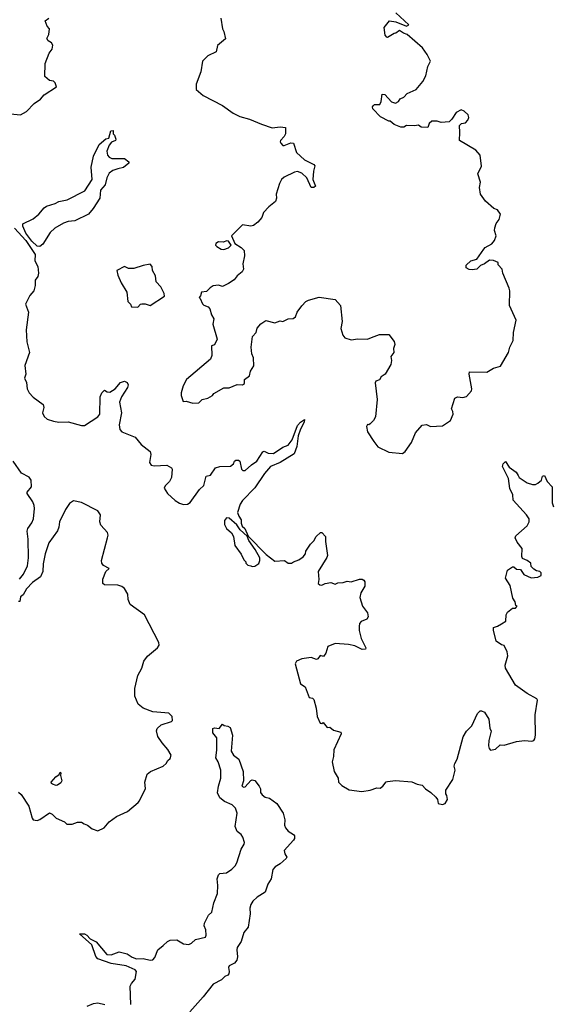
# Model space of a CAD drawing. Extents: x 2029662 to 2246637, y 225654 to 401419.
# Tile 191 of 256: x 2130404 to 2134373, y 300360 to 307694. Entities that reach past the tile are written whole.
import ezdxf

# ---------------------------------------------------------------- set-up
doc = ezdxf.new("R2010")
doc.units = 0

msp = doc.modelspace()

# ---------------------------------------------------------------- linework, layer by layer
at = {"layer": '0CON20XD'}
for points in [[(2131850.6, 304909.4), (2131925, 304952.5), (2131965, 304951.2), (2132025, 304976.2), (2132065, 304974.2), (2132078.8, 304985), (2132080, 305015), (2132115, 305042.5), (2132123.3, 305075), (2132148, 305115), (2132146.9, 305175), (2132134.2, 305205), (2132128.9, 305255), (2132138.8, 305335), (2132165.8, 305364.2), (2132174.1, 305395.9), (2132200.5, 305429.5), (2132237, 305453), (2132305, 305436), (2132345, 305451.2), (2132365, 305446.7), (2132405, 305466.2), (2132441.7, 305468.3), (2132458.8, 305481.2), (2132471.2, 305515), (2132505, 305562.5), (2132536.7, 305595), (2132555, 305603.8), (2132635, 305628), (2132755, 305608.8), (2132793.8, 305565), (2132806.7, 305445), (2132797.5, 305395), (2132812.5, 305345), (2132827.5, 305325), (2132875, 305308.8), (2132922.9, 305317.1), (2132995, 305314.3), (2133025, 305325.8), (2133085, 305349.2), (2133155, 305350), (2133195, 305296.2), (2133199.2, 305275), (2133189.2, 305245), (2133192.5, 305215), (2133169.2, 305185), (2133174, 305155), (2133170, 305125), (2133127.5, 305055), (2133097.5, 305035), (2133085, 305012.5), (2133058.3, 305001.7), (2133051.4, 304988.6), (2133068.6, 304865), (2133055.9, 304735.9), (2133041.2, 304708.8), (2133015, 304683.3), (2133005, 304677.5), (2132995, 304680), (2132987.5, 304665), (2132996.7, 304625), (2133041.7, 304551.7), (2133073.6, 304513.6), (2133155, 304473.3), (2133257, 304463), (2133275, 304476.7), (2133323.8, 304545), (2133353.4, 304616.6), (2133402.5, 304675), (2133435, 304680), (2133465, 304663.8), (2133555, 304668.8), (2133615, 304707.5), (2133634.2, 304755), (2133632, 304775), (2133621.2, 304795), (2133646.7, 304875), (2133665, 304883.8), (2133705, 304880), (2133733.6, 304886.4), (2133769.5, 304930.5), (2133774, 304945), (2133752, 305055), (2133755, 305070), (2133885, 305068.8), (2133935, 305098), (2133985.5, 305114.5), (2134046.2, 305215), (2134056.2, 305255), (2134081.2, 305305), (2134082.5, 305365), (2134103.8, 305455), (2134052.5, 305565), (2134056.2, 305675), (2134051.2, 305695), (2134003.8, 305805), (2134000, 305835), (2133968.3, 305868.3), (2133970, 305885), (2133935, 305900), (2133905, 305903.8), (2133867.5, 305875), (2133836.4, 305863.6), (2133810, 305835), (2133775, 305830), (2133753, 305833), (2133730, 305845), (2133730, 305865), (2133765, 305897.5), (2133809.3, 305910.7), (2133862, 305985), (2133872.4, 305997.6), (2133921.2, 306025), (2133941.2, 306048.8), (2133953.8, 306085), (2133942, 306125), (2133944, 306145), (2133955, 306176.7), (2133976.7, 306205), (2133986.7, 306245), (2133965, 306277.5), (2133937.5, 306287.5), (2133875, 306342.5), (2133837.5, 306395), (2133830, 306445), (2133837.5, 306485), (2133817.5, 306545), (2133846.1, 306603.9), (2133835.9, 306685.9), (2133803, 306723), (2133680, 306795), (2133684, 306855), (2133680, 306905), (2133695, 306920), (2133725, 306926.7), (2133743.3, 306945), (2133751.2, 306965), (2133746.7, 306985), (2133715, 307013.3), (2133693, 307023), (2133655, 307002.5), (2133625, 306952.5), (2133605, 306932.5), (2133545, 306927.5), (2133515, 306937.5), (2133475, 306937.5), (2133455, 306920), (2133445, 306890), (2133395, 306893.3), (2133375, 306907.5), (2133345, 306903.3), (2133287, 306907), (2133265, 306893.3), (2133245, 306893.3), (2133193.9, 306913.9), (2133165, 306937.5), (2133155, 306937.5), (2133091.7, 306971.7), (2133035, 307030), (2133032.5, 307045), (2133040, 307055), (2133048.3, 307061.7), (2133086.4, 307063.6), (2133097.5, 307085), (2133105, 307140), (2133125, 307137.5), (2133175, 307082.5), (2133205, 307072.5), (2133226.4, 307083.6), (2133240, 307105), (2133265, 307117.5), (2133290, 307145), (2133357.5, 307175), (2133408.8, 307235), (2133431.2, 307275), (2133446.2, 307345), (2133463.8, 307385), (2133441.2, 307435), (2133406.2, 307485), (2133290, 307585), (2133263, 307593), (2133235, 307612.5), (2133207, 307593), (2133195, 307592.5), (2133145, 307562.5), (2133140, 307565), (2133128.3, 307578.3), (2133120, 307635), (2133160, 307685), (2133207, 307677), (2133285, 307646.7), (2133302.5, 307655), (2133205.4, 307745.4)], [(2130335, 306993.8), (2130410, 306985), (2130455, 307010), (2130510.5, 307069.5), (2130557.7, 307102.3), (2130585, 307133.3), (2130677.5, 307195), (2130667.5, 307225), (2130656.4, 307236.4), (2130625, 307240), (2130590.7, 307270.7), (2130592.6, 307367.4), (2130623.8, 307445), (2130646, 307475), (2130651.2, 307505), (2130641.7, 307521.7), (2130615, 307537.5), (2130606.7, 307555), (2130621.2, 307585), (2130626.2, 307625), (2130607.5, 307645), (2130593.3, 307685), (2130620, 307705)], [(2131902.5, 307705), (2131914, 307625), (2131925.8, 307605.8), (2131938, 307552), (2131877, 307503), (2131867.5, 307455), (2131805, 307423.8), (2131765, 307384), (2131753.4, 307306.6), (2131718.9, 307215), (2131720, 307175), (2131770.3, 307130.3), (2131915, 307054.3), (2131995, 306998.1), (2132045, 306973.8), (2132115, 306953.3), (2132206.1, 306916.1), (2132285, 306888.9), (2132345, 306896.2), (2132385, 306890), (2132384, 306845), (2132375.7, 306824.3), (2132348, 306795), (2132344.2, 306785), (2132348.8, 306775), (2132365, 306756.7), (2132375, 306756), (2132425, 306777.5), (2132443.6, 306773.6), (2132466.2, 306705), (2132525, 306650.8), (2132596.2, 306615), (2132602.5, 306605), (2132591.9, 306565), (2132588.1, 306505), (2132607.5, 306455), (2132596, 306444), (2132575, 306443.3), (2132544.3, 306515), (2132505, 306551.4), (2132475, 306562.9), (2132451.3, 306558.7), (2132375, 306520), (2132355, 306503.8), (2132338.6, 306475), (2132316, 306395), (2132317.1, 306365), (2132309.7, 306340.3), (2132259.8, 306300.2), (2132221.5, 306258.5), (2132208.1, 306221.9), (2132178.8, 306185), (2132145, 306162), (2132125, 306156.2), (2132065, 306166.7), (2131994, 306096), (2131982.5, 306085), (2132007, 306027), (2132055, 305996.7), (2132076.2, 305975), (2132080, 305935), (2132066.7, 305875), (2132072.5, 305835), (2132062.5, 305815), (2132023.6, 305786.4), (2132003, 305757), (2131960.7, 305729.3), (2131915, 305706.7), (2131885, 305716.7), (2131845, 305710.8), (2131822.1, 305697.9), (2131795, 305670), (2131757.5, 305665), (2131751.7, 305638.3), (2131740, 305625), (2131748.3, 305618.3), (2131765, 305577.5), (2131775, 305567.5), (2131807.5, 305555), (2131819.5, 305539.5), (2131832, 305495), (2131850, 305465), (2131844, 305425), (2131876.2, 305315), (2131855, 305273.3), (2131832.5, 305265), (2131836, 305194), (2131826.7, 305165), (2131646.2, 305015), (2131622.7, 304967.3), (2131606.4, 304913.6), (2131606.2, 304895), (2131620.7, 304850.7), (2131645, 304853.3), (2131695, 304838.8), (2131739.5, 304840.5), (2131762.5, 304865), (2131805, 304876), (2131840, 304895), (2131850.6, 304909.4)], [(2130555, 306004.2), (2130535, 306007.5), (2130493.8, 306043.8), (2130450.6, 306105), (2130428, 306155), (2130427.5, 306172.5), (2130505, 306211.4), (2130546.7, 306245), (2130585, 306293.1), (2130603.9, 306306.1), (2130668.8, 306325), (2130695, 306340.6), (2130758.5, 306351.5), (2130889.8, 306420.2), (2130944.5, 306505), (2130935.6, 306595), (2130955, 306678.8), (2130996.7, 306765), (2131045, 306807.5), (2131068.3, 306811.7), (2131083.6, 306866.4), (2131100, 306870), (2131100, 306845), (2131110, 306835), (2131120, 306805), (2131117.5, 306795), (2131088.8, 306781.2), (2131071.4, 306758.6), (2131054.3, 306715.7), (2131057.5, 306685), (2131070, 306670), (2131090.2, 306660.2), (2131185, 306659.2), (2131217.5, 306635), (2131217.5, 306625), (2131176.1, 306593.9), (2131136.1, 306583.9), (2131098.3, 306571.7), (2131069.3, 306550.7), (2131053.3, 306516.7), (2131040, 306465), (2131007.1, 306425), (2131000, 306365), (2130951.7, 306288.3), (2130915.4, 306244.6), (2130815, 306195.5), (2130765, 306190.5), (2130730.4, 306179.6), (2130665, 306140.5), (2130630.1, 306109.9), (2130575, 306023.1), (2130555, 306004.2)], [(2130365, 306141.2), (2130450.2, 306050.2), (2130519.4, 305945), (2130517, 305897), (2130540, 305855), (2130543.8, 305805), (2130539.5, 305780.5), (2130520, 305755), (2130520, 305715), (2130513.8, 305695), (2130510, 305675), (2130479.1, 305640.9), (2130446.7, 305575), (2130470, 305515), (2130451.9, 305385), (2130457.1, 305295), (2130478, 305215), (2130442.4, 305117.6), (2130450.8, 305055), (2130440, 305025), (2130455, 304992.5), (2130459.1, 304945), (2130474.4, 304915), (2130505, 304882.9), (2130578.3, 304828.3), (2130582.5, 304805), (2130574.2, 304765), (2130585, 304738), (2130608.3, 304718.3), (2130655, 304703.3), (2130695, 304697.3), (2130765, 304698.5), (2130865, 304670.4), (2130887.8, 304672.2), (2130985, 304736.9), (2131002.2, 304755), (2131003.6, 304885), (2131015, 304913.8), (2131035, 304933.8), (2131055, 304921.4), (2131075, 304920), (2131115, 304945.5), (2131155, 304991.9), (2131185, 305001.9), (2131205, 304991.2), (2131211.4, 304975), (2131207.5, 304955), (2131163.3, 304885), (2131148.5, 304845), (2131161.2, 304765), (2131145.8, 304675.8), (2131151.2, 304641.2), (2131165, 304623.3), (2131265, 304583.3), (2131308.8, 304528.8), (2131375, 304476.7), (2131381.2, 304455), (2131372, 304395), (2131382.5, 304375), (2131405, 304370), (2131500, 304375), (2131535.8, 304355.8), (2131540, 304345), (2131536.2, 304285), (2131520, 304255), (2131487, 304223), (2131480, 304205), (2131506.2, 304165), (2131563.3, 304113.3), (2131595, 304092), (2131625, 304082), (2131655, 304086.2), (2131675, 304096.7), (2131743.3, 304195), (2131776.2, 304225), (2131792.5, 304295), (2131825, 304302), (2131862.5, 304355), (2131895, 304365.7), (2131975, 304368), (2131996.2, 304385), (2132004.3, 304405.7), (2132015, 304413.8), (2132035, 304413.8), (2132045, 304406.7), (2132057.5, 304345), (2132065.8, 304335.8), (2132085, 304337.1), (2132131.2, 304378.8), (2132171.5, 304405), (2132215, 304476.2), (2132225, 304480.8), (2132255, 304466.2), (2132295, 304463.2), (2132365, 304510.4), (2132404.6, 304525.4), (2132434.7, 304565.3), (2132475, 304672), (2132495, 304695.6), (2132527, 304717), (2132523.3, 304695), (2132495.6, 304644.4), (2132479.2, 304595), (2132469.6, 304515), (2132450, 304460), (2132344.7, 304395.3), (2132272.5, 304365), (2132227.5, 304315), (2132155, 304208), (2132065, 304113.3), (2132046.7, 304085), (2132027, 304023), (2132035.8, 303995.8), (2132055, 303967.5), (2132053.3, 303945), (2132061.2, 303921.2), (2132082.5, 303905), (2132107.5, 303847.5), (2132240, 303710), (2132305, 303662), (2132375.9, 303665.9), (2132405, 303646.7), (2132430, 303645), (2132445, 303656.7), (2132485, 303670), (2132516.6, 303693.4), (2132534.2, 303715), (2132536, 303735), (2132571.7, 303788.3), (2132596.6, 303813.4), (2132612, 303845), (2132645, 303873.8), (2132655, 303873.8), (2132683.3, 303845), (2132682.5, 303807.5), (2132697.1, 303702.9), (2132692.7, 303687.3), (2132627.5, 303585), (2132633.3, 303525), (2132628.8, 303495), (2132640, 303485), (2132655, 303482.2), (2132680, 303495), (2132722.5, 303502.5), (2132755, 303488.8), (2132775, 303498.8), (2132815, 303502), (2132845, 303512.5), (2132875, 303507.5), (2132935, 303526.2), (2132955, 303526.7), (2132969.3, 303519.3), (2132976.1, 303506.1), (2132976.7, 303475), (2132946.1, 303423.9), (2132939.3, 303389.3), (2132958.8, 303325), (2132995.6, 303275.6), (2133001.2, 303245), (2132990.7, 303229.3), (2132949.3, 303210.7), (2132935, 303197.5), (2132933.3, 303175), (2132934, 303145), (2132948, 303085), (2132982.5, 303015), (2132980, 303005), (2132955, 303004), (2132900.5, 303030.5), (2132855, 303040), (2132755, 303048.8), (2132700, 303025), (2132685.8, 302975), (2132668.3, 302951.7), (2132643, 302957), (2132625, 302932.5), (2132615, 302928.8), (2132575, 302943.8), (2132505, 302933.8), (2132467.5, 302915), (2132456.7, 302895), (2132496.4, 302746.4), (2132530, 302725), (2132560, 302645), (2132585, 302640), (2132595, 302630), (2132613, 302567), (2132620, 302505), (2132642.5, 302455), (2132655, 302452.5), (2132665, 302460), (2132695, 302422.5), (2132715, 302423.3), (2132742.7, 302402.7), (2132797, 302387), (2132800, 302375), (2132744.2, 302255.8), (2132742, 302205), (2132732.9, 302165), (2132746.2, 302095), (2132776.2, 302045), (2132780, 302015), (2132805, 301990), (2132858.8, 301958.8), (2132954.2, 301945.8), (2133015, 301955.8), (2133065, 301972), (2133088.8, 301971.2), (2133110, 301985), (2133135, 302016.7), (2133145, 302020), (2133205, 302026.7), (2133325, 302016.7), (2133365, 302000), (2133403, 301993), (2133426.7, 301965), (2133468.3, 301938.3), (2133505, 301902.5), (2133516.2, 301886.2), (2133522.5, 301855), (2133555, 301848.6), (2133574.2, 301855.8), (2133592.5, 301885), (2133587.5, 301915), (2133578.3, 301928.3), (2133580, 301955), (2133631.4, 302035), (2133648.6, 302105), (2133642, 302135), (2133645.9, 302154.1), (2133664, 302185), (2133707.5, 302352.5), (2133733.3, 302395), (2133751.7, 302411.7), (2133773.8, 302435), (2133815, 302526.7), (2133835, 302546.2), (2133845, 302546.2), (2133866.2, 302535), (2133898.8, 302485), (2133907, 302417), (2133916.7, 302395), (2133898.8, 302325), (2133897.5, 302285), (2133902, 302265), (2133912.9, 302252.9), (2133949.7, 302260.3), (2133985, 302292.5), (2134015, 302291.2), (2134105, 302317.1), (2134165, 302325.6), (2134220, 302320), (2134234.1, 302325.9), (2134242.3, 302337.7), (2134247.5, 302365), (2134243.8, 302515), (2134263.3, 302625), (2134257.5, 302635), (2134185.9, 302675.9), (2134097.3, 302737.3), (2134024, 302865), (2134021.2, 302885), (2134040, 302955), (2134036.7, 302985), (2134015, 303032.5), (2133995, 303036.7), (2133953.8, 303065), (2133933.9, 303146.1), (2133935, 303166.7), (2133965, 303176.7), (2133993.3, 303195), (2134027.5, 303215), (2134029.3, 303260.7), (2134038.3, 303281.7), (2134075, 303310), (2134098.3, 303311.7), (2134110, 303325), (2134101.7, 303331.7), (2134097, 303357), (2134077.5, 303385), (2134059.5, 303479.5), (2134023.3, 303535), (2134037.5, 303595), (2134075, 303617.5), (2134085, 303617.5), (2134105, 303601.2), (2134135, 303600), (2134160.7, 303560.7), (2134215, 303536.7), (2134265, 303542.5), (2134290, 303555), (2134290, 303575), (2134280, 303585), (2134255, 303590), (2134235, 303602.5), (2134215, 303620), (2134212.5, 303645), (2134185, 303666.2), (2134151.2, 303681.2), (2134146.2, 303695), (2134147.5, 303755), (2134111.2, 303801.2), (2134096.7, 303835), (2134100.7, 303849.3), (2134185.7, 303925), (2134200, 303955), (2134200.6, 303975), (2134181.4, 304005), (2134080, 304115), (2134077.5, 304155), (2134055, 304202.5), (2134045, 304276.7), (2134001.1, 304365), (2134006, 304385), (2134025, 304402.5), (2134052.1, 304362.1), (2134104.4, 304324.4), (2134118.3, 304298.3), (2134125, 304284.2), (2134185, 304243.8), (2134225, 304232), (2134247.1, 304232.9), (2134265, 304241.2), (2134291.2, 304265), (2134300, 304295), (2134315, 304300), (2134333.8, 304255), (2134372, 304215), (2134371.1, 304095), (2134381.1, 304065)], [(2131925, 305982.5), (2131960, 305995), (2131980, 306015), (2131960, 306045), (2131945, 306047.5), (2131923, 306037), (2131885, 306040), (2131865, 306027.5), (2131863.8, 306015), (2131872.5, 306005), (2131905, 305983.8), (2131925, 305982.5)], [(2131285, 305554), (2131304, 305576), (2131315, 305578.8), (2131338.3, 305578.3), (2131375, 305564.2), (2131482.5, 305635), (2131480, 305655), (2131456, 305705), (2131420.6, 305740.6), (2131415.8, 305785.8), (2131393.8, 305825), (2131390, 305855), (2131375, 305872.5), (2131325, 305863.8), (2131255, 305840), (2131215, 305840), (2131183.9, 305856.1), (2131127.5, 305825), (2131135, 305790), (2131160, 305735), (2131201.2, 305665), (2131210, 305595), (2131230, 305575), (2131237.5, 305555), (2131285, 305554)], [(2130403.1, 303526.9), (2130431.8, 303565), (2130462.7, 303625), (2130469.1, 303685), (2130466.5, 303825), (2130458.5, 303885), (2130463.3, 303905), (2130495, 303947.5), (2130506.2, 303975), (2130513, 304053), (2130512.5, 304075), (2130502.6, 304102.6), (2130460, 304165), (2130460, 304175), (2130491.2, 304215), (2130490, 304265), (2130475, 304286), (2130417, 304317), (2130354.4, 304405)], [(2130395, 301940), (2130415, 301923.3), (2130471.2, 301835), (2130496.1, 301746.1), (2130505, 301733.3), (2130535, 301730), (2130555, 301736.2), (2130625, 301786.7), (2130645, 301776.7), (2130675, 301746.7), (2130738.3, 301718.3), (2130755, 301702.5), (2130795, 301702.5), (2130835, 301716.2), (2130865, 301717.5), (2130883.3, 301703.3), (2130910, 301695), (2130945, 301667.5), (2130985, 301652.5), (2131032.5, 301675), (2131070.5, 301719.5), (2131125, 301760), (2131207.5, 301795), (2131286.4, 301863.6), (2131297.5, 301875), (2131341.7, 301968.3), (2131336.7, 302015), (2131352.5, 302075), (2131377.5, 302095), (2131472.5, 302135), (2131495, 302152.5), (2131507.5, 302175), (2131525, 302190), (2131532.5, 302215), (2131508.3, 302258.3), (2131465, 302307.5), (2131434, 302355), (2131422.3, 302397.7), (2131428.8, 302415), (2131457.3, 302442.7), (2131535, 302466.7), (2131543.3, 302475), (2131538.8, 302505), (2131515, 302528), (2131395, 302538), (2131325, 302566.7), (2131287.5, 302595), (2131262.5, 302655), (2131263, 302713), (2131285, 302810), (2131313.3, 302865), (2131328.8, 302915), (2131355, 302953.8), (2131430, 303015), (2131442.5, 303035), (2131440, 303055), (2131335, 303260), (2131227.8, 303337.8), (2131212.9, 303375), (2131209.4, 303415), (2131185, 303457.5), (2131165, 303473.1), (2131135, 303482.5), (2131035, 303485.8), (2131022.5, 303495), (2131022.1, 303527.9), (2131046.7, 303583.3), (2131070, 303605), (2131028.3, 303628.3), (2131016.1, 303646.1), (2131014, 303665), (2131058, 303835), (2131062, 303855), (2131058, 303875), (2131008.3, 303928.3), (2131001.2, 303955), (2131006.2, 304005), (2130986.7, 304035), (2130865, 304097.5), (2130805, 304110), (2130775, 304091.2), (2130744.2, 304045), (2130701.2, 303955), (2130696, 303915), (2130684.3, 303885.7), (2130621.4, 303798.6), (2130594.2, 303715.8), (2130578.1, 303641.9), (2130575.4, 303585), (2130560, 303545), (2130498.4, 303501.6), (2130454.3, 303455), (2130428.8, 303411.2), (2130410, 303395), (2130405, 303360), (2130395, 303360)], [(2132135, 303620), (2132155, 303622.5), (2132185, 303642.5), (2132193.9, 303666.1), (2132192.5, 303685), (2132158.3, 303748.3), (2132112, 303815), (2132098.3, 303848.3), (2132046.7, 303895), (2132022.5, 303932.5), (2131965, 303981.2), (2131945, 303983.3), (2131930, 303965), (2131930, 303935), (2131945, 303903.3), (2131981.2, 303871.2), (2131998, 303845), (2132006.4, 303776.4), (2132053.6, 303713.6), (2132075, 303670), (2132090, 303655), (2132090, 303645), (2132105, 303630), (2132127, 303627), (2132135, 303620)], [(2131231.7, 300358.3), (2131228.1, 300495), (2131236.9, 300515), (2131265, 300547.1), (2131274.6, 300605), (2131265, 300615.9), (2131196.7, 300646.7), (2131085, 300663.3), (2130985, 300699.3), (2130970, 300715), (2130942.4, 300802.4), (2130850, 300885), (2130885.8, 300885), (2130905, 300874.4), (2130928.9, 300848.9), (2130974.3, 300825), (2131052, 300732), (2131085, 300729.2), (2131145, 300751.6), (2131205, 300735.3), (2131241, 300711), (2131275, 300698.2), (2131325, 300700.6), (2131375, 300688.2), (2131395, 300690.9), (2131410.9, 300709.1), (2131433.6, 300766.4), (2131473, 300797), (2131505, 300828.9), (2131525, 300838.4), (2131575, 300839.6), (2131625, 300810.6), (2131665, 300805.6), (2131685, 300814.2), (2131715, 300842), (2131788.9, 300861.1), (2131793.5, 300875), (2131790, 300915), (2131779.4, 300945), (2131781.4, 300965), (2131811.2, 301025), (2131834.3, 301045.7), (2131850.8, 301115), (2131878.9, 301185), (2131881.4, 301245), (2131876, 301295), (2131886, 301325), (2131895.8, 301334.2), (2131945, 301340), (2131984.6, 301365.4), (2132008.2, 301391.8), (2132021.9, 301415), (2132054.2, 301515), (2132077.5, 301552.5), (2132079.2, 301565), (2132067.3, 301605), (2132053.5, 301625), (2132025, 301647.9), (2132008.2, 301685), (2132024.7, 301785), (2132011.2, 301821.2), (2131986.2, 301846.2), (2131930.2, 301870.2), (2131895, 301896.9), (2131877.5, 301935), (2131885.4, 301984.6), (2131902.2, 302045), (2131902.5, 302105), (2131881.8, 302165), (2131864.5, 302195), (2131872.5, 302252.5), (2131872.5, 302345), (2131842.5, 302382.5), (2131842.5, 302415), (2131855, 302420), (2131890, 302415), (2131915, 302447.5), (2131926.2, 302436.2), (2131955, 302431.2), (2131971.2, 302421.2), (2131990.6, 302365), (2131980, 302245), (2131996.7, 302215), (2132036.7, 302185), (2132070, 302095), (2132072, 302025), (2132060, 301985), (2132075, 301976.7), (2132085, 301980), (2132125, 302027.5), (2132135, 302032.5), (2132155, 302027.5), (2132187.5, 301985), (2132197.5, 301965), (2132198.3, 301938.3), (2132210.7, 301920.7), (2132233, 301903), (2132265, 301896.7), (2132320, 301855), (2132366.1, 301783.9), (2132380, 301735), (2132376.7, 301695), (2132383.5, 301673.5), (2132405, 301650), (2132445, 301626), (2132450.8, 301615), (2132451.4, 301595), (2132445, 301582.5), (2132375.7, 301505), (2132379.8, 301479.8), (2132393.3, 301455), (2132389.2, 301445), (2132345, 301407.1), (2132307.9, 301385), (2132291, 301365), (2132277.2, 301295), (2132253.2, 301255), (2132233.1, 301195), (2132172.8, 301157.2), (2132142.2, 301127.8), (2132126.9, 301103.1), (2132118.9, 301075), (2132120.9, 301035), (2132105.5, 300934.5), (2132073.9, 300896.1), (2132053.2, 300826.8), (2132025, 300784), (2132021.3, 300765), (2132027.3, 300712.7), (2132020.8, 300689.2), (2132003.3, 300666.7), (2131965, 300645.5), (2131960, 300635), (2131965.8, 300604.2), (2131962.7, 300587.3), (2131954, 300576), (2131932.1, 300567.9), (2131907.8, 300542.2), (2131845, 300510), (2131771.3, 300415), (2131672, 300305)], [(2130675, 301990), (2130649.3, 301999.3), (2130640, 302005), (2130637.5, 302015), (2130672.5, 302055), (2130698.3, 302071.7), (2130705, 302090), (2130710, 302085), (2130707.5, 302065), (2130716.7, 302025), (2130709.5, 302010.5), (2130685, 301992.5), (2130675, 301990)], [(2130906, 300345), (2130955, 300366.5), (2130985, 300370.9), (2131039.3, 300359.3)]]:
    msp.add_lwpolyline(points, dxfattribs=at)

doc.saveas('drawing.dxf')
